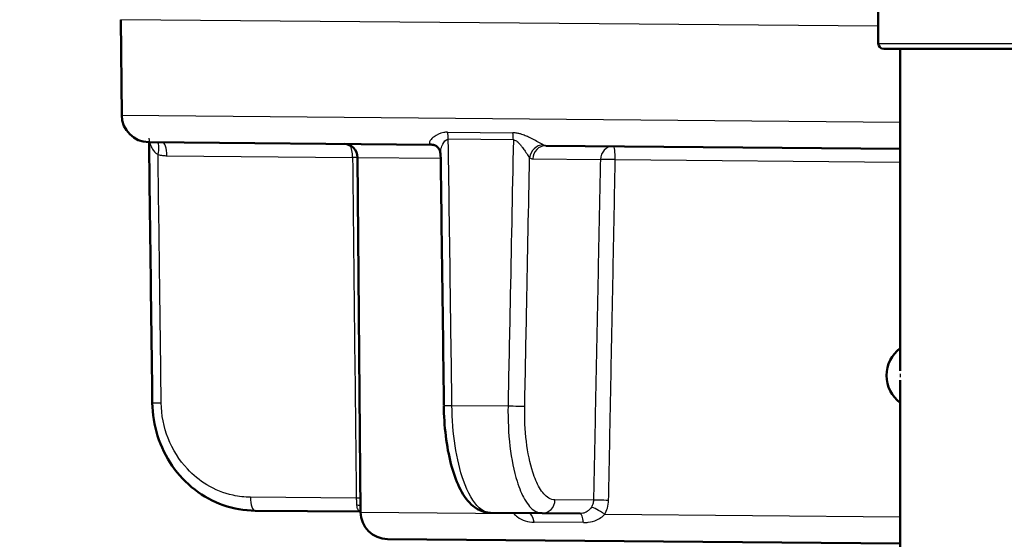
# Model space of a CAD drawing. Header units: millimetres. Extents: x 100 to 2000, y 93 to 2870.
# Tile 24 of 32: x 476 to 512, y 1670 to 1689. Entities that reach past the tile are written whole.
import ezdxf

# ---------------------------------------------------------------- set-up
doc = ezdxf.new("R2010")
doc.units = ezdxf.units.MM
doc.header["$LTSCALE"] = 10
for name, color, linetype, lineweight in [('Dimensions(ISO)', 7, 'Continuous', 25), ('Hatch', 7, 'Continuous', 9), ('Visible Edges(ISO)', 7, 'Continuous', 50), ('Visible Tangent Edges(ISO)', 7, 'Continuous', 25)]:
    doc.layers.add(name, color=color, linetype=linetype, lineweight=lineweight)
doc.styles.add('Text_3.5mm', font='arial.ttf', dxfattribs={"width": 0.9})
doc.dimstyles.new('KS-STANDARD', dxfattribs={"dimscale": 10, "dimtxt": 3.5, "dimasz": 2.5, "dimexe": 3.175, "dimexo": 0, "dimgap": 0.8, "dimtad": 1, "dimdec": 1, "dimrnd": 1e-08, "dimtxsty": 'Text_3.5mm', "dimcen": 0.09, "dimdle": 10, "dimclrd": 7, "dimclre": 7, "dimclrt": 7, "dimadec": 0, "dimazin": 2, "dimtfac": 0.714286, "dimtdec": 4, "dimtmove": 0, "dimatfit": 3, "dimfxl": 0, "dimtolj": 1, "dimlwd": 25, "dimlwe": 25, "dimarcsym": 0})

# ---------------------------------------------------------------- blocks, each defined once
blk = doc.blocks.new('*D11')
at = {"layer": 'Defpoints', "color": 0, "linetype": 'Continuous'}
for p in [(650.425, 2053.773), (399.025, 1761.492), (650.425, 1557.903)]:
    blk.add_point(p, dxfattribs=at)
at = {"layer": 'Dimensions(ISO)', "color": 7, "linetype": 'Continuous', "lineweight": 25}
for p, q in [((399.025, 1761.492), (399.025, 2085.523)), ((650.425, 1557.903), (650.425, 2085.523)), ((424.025, 2053.773), (625.425, 2053.773))]:
    blk.add_line(p, q, dxfattribs=at)
at = {"layer": 'Dimensions(ISO)', "color": 7, "linetype": 'Continuous'}
for points in [[(424.025, 2057.94), (424.025, 2049.607), (399.025, 2053.773)], [(625.425, 2057.94), (625.425, 2049.607), (650.425, 2053.773)]]:
    blk.add_solid(points, dxfattribs=at)
at = {"layer": 'Dimensions(ISO)', "color": 7, "linetype": 'Continuous', "lineweight": 25, "insert": (493.199, 2079.644), "char_height": 35, "attachment_point": 4, "style": 'Text_3.5mm'}
blk.add_mtext('\\A1;251', dxfattribs=at)

msp = doc.modelspace()

# ---------------------------------------------------------------- hatches: boundary and pattern name
at = {"layer": 'Hatch'}
h = msp.add_hatch(dxfattribs=at)
h.set_pattern_fill('ANSI31', color=256, scale=254, angle=90, style=0)
h.set_pattern_definition([(135, (0, 0), (-22.45064, -22.45064), [])])
edge = h.paths.add_edge_path()
edge.add_line((590.425, 1545.3), (605.755, 1545.3))
edge.add_line((605.755, 1545.3), (605.619, 1547.242))
edge.add_ellipse((605.321, 1546.079), major_axis=(1.199, -0.042), ratio=1, start_angle=77.607, end_angle=90)
edge.add_line((605.363, 1547.278), (593.404, 1547.696))
edge.add_ellipse((593.408, 1547.796), major_axis=(-0.0999, 0.0035), ratio=1, start_angle=0, end_angle=90, ccw=False)
edge.add_line((593.308, 1547.8), (593.322, 1548.199))
edge.add_ellipse((593.422, 1548.196), major_axis=(0.0035, 0.0999), ratio=1, start_angle=2, end_angle=90, ccw=False)
edge.add_line((593.422, 1548.296), (605.546, 1548.296))
edge.add_line((605.546, 1548.296), (605.475, 1549.303))
edge.add_ellipse((604.478, 1549.234), major_axis=(-0.07, 0.998), ratio=1, start_angle=270, end_angle=341)
edge.add_line((604.736, 1550.2), (594.691, 1552.891))
edge.add_ellipse((594.95, 1553.857), major_axis=(-0.966, 0.259), ratio=1, start_angle=54.5, end_angle=90, ccw=False)
edge.add_line((594.178, 1553.221), (592.514, 1555.24))
edge.add_ellipse((593.286, 1555.876), major_axis=(-0.636, 0.772), ratio=1, start_angle=54.5, end_angle=90, ccw=False)
edge.add_line((592.288, 1555.806), (592.141, 1557.903))
edge.add_ellipse((588.65, 1557.659), major_axis=(-0.244, 3.491), ratio=1, start_angle=270, end_angle=353)
edge.add_line((588.833, 1561.154), (564.358, 1562.436))
edge.add_spline(control_points=[(564.358, 1562.436), (562.726, 1562.522), (561.119, 1562.874), (558.081, 1564.082), (556.672, 1564.93), (553.938, 1567.254), (552.712, 1568.798), (550.919, 1572.269), (550.371, 1574.163), (550.201, 1576.109)], knot_values=[-2.152597, -2.152597, -2.152597, -2.152597, -1.662265, -1.662265, -1.171933, -1.171933, -0.585967, -0.585967, 0, 0, 0, 0], degree=3, periodic=0)
edge.add_line((550.201, 1576.109), (534.986, 1750.016))
edge.add_ellipse((533.491, 1749.885), major_axis=(-0.131, 1.494), ratio=1, start_angle=270, end_angle=354.5)
edge.add_line((533.504, 1751.385), (525.02, 1751.459))
edge.add_line((525.02, 1751.459), (516.067, 1751.538))
edge.add_line((516.067, 1751.538), (516.011, 1745.038))
edge.add_line((516.011, 1745.038), (517.725, 1745.023))
edge.add_ellipse((517.716, 1744.023), major_axis=(1, -0.009), ratio=1, start_angle=10, end_angle=90, ccw=False)
edge.add_line((518.702, 1744.188), (518.914, 1742.926))
edge.add_ellipse((519.407, 1743.008), major_axis=(0.083, -0.493), ratio=1, start_angle=270, end_angle=350)
edge.add_line((519.402, 1742.508), (525.54, 1742.455))
edge.add_ellipse((525.501, 1737.955), major_axis=(4.5, -0.039), ratio=1, start_angle=5.5, end_angle=90, ccw=False)
edge.add_line((529.984, 1738.347), (544.563, 1571.702))
edge.add_spline(control_points=[(544.563, 1571.702), (544.753, 1569.531), (545.297, 1567.405), (547.048, 1563.414), (548.244, 1561.575), (551.468, 1558.041), (553.582, 1556.478), (558.29, 1554.251), (560.84, 1553.608), (563.44, 1553.472)], knot_values=[-2.870129, -2.870129, -2.870129, -2.870129, -2.216354, -2.216354, -1.562578, -1.562578, -0.781289, -0.781289, 0, 0, 0, 0], degree=3, periodic=0)
edge.add_line((563.44, 1553.472), (577.941, 1552.712))
edge.add_ellipse((577.418, 1542.726), major_axis=(9.986, -0.523), ratio=1, start_angle=37.8602, end_angle=90, ccw=False)
edge.add_ellipse((593.829, 1554.157), major_axis=(5.716, -8.205), ratio=1, start_angle=270, end_angle=302.2923)
edge.add_ellipse((590.425, 1544.8), major_axis=(0.143, 0.479), ratio=1, start_angle=16.5598, end_angle=90, ccw=False)
edge = h.paths.add_edge_path()
edge.add_line((476.022, 1751.887), (467.538, 1751.961))
edge.add_ellipse((467.564, 1754.961), major_axis=(-3, 0.026), ratio=1, start_angle=5.5, end_angle=90, ccw=False)
edge.add_line((464.576, 1754.699), (464.145, 1759.622))
edge.add_ellipse((462.651, 1759.492), major_axis=(-0.131, 1.494), ratio=1, start_angle=270, end_angle=355)
edge.add_line((462.651, 1760.992), (447.525, 1760.992))
edge.add_line((447.525, 1760.992), (447.525, 1754.992))
edge.add_line((447.525, 1754.992), (449.025, 1754.992))
edge.add_line((449.025, 1754.992), (453.025, 1754.992))
edge.add_ellipse((453.025, 1753.992), major_axis=(1, 0), ratio=1, start_angle=0, end_angle=90, ccw=False)
edge.add_line((454.025, 1753.992), (454.025, 1744.041))
edge.add_line((454.025, 1744.041), (455.854, 1737.215))
edge.add_ellipse((458.752, 1737.992), major_axis=(0.776, -2.898), ratio=1, start_angle=270, end_angle=345)
edge.add_line((458.752, 1734.992), (460.898, 1734.992))
edge.add_ellipse((460.898, 1737.992), major_axis=(3, 0), ratio=1, start_angle=270, end_angle=345.7615)
edge.add_line((463.806, 1737.254), (464.487, 1739.937))
edge.add_ellipse((468.364, 1738.953), major_axis=(0.984, 3.877), ratio=1, start_angle=13.7385, end_angle=90, ccw=False)
edge.add_line((468.399, 1742.953), (481.483, 1742.839))
edge.add_ellipse((481.488, 1743.339), major_axis=(0.5, -0.004), ratio=1, start_angle=270, end_angle=350)
edge.add_line((481.979, 1743.248), (482.212, 1744.506))
edge.add_ellipse((483.196, 1744.324), major_axis=(0.182, 0.983), ratio=1, start_angle=10, end_angle=90, ccw=False)
edge.add_line((483.204, 1745.324), (484.919, 1745.309))
edge.add_line((484.919, 1745.309), (484.975, 1751.809))
edge.add_line((484.975, 1751.809), (476.022, 1751.887))
edge = h.paths.add_edge_path()
edge.add_line((705.458, 1545.3), (710.425, 1545.3))
edge.add_ellipse((710.425, 1544.8), major_axis=(0.5, 0), ratio=1, start_angle=16.5598, end_angle=90, ccw=False)
edge.add_ellipse((707.022, 1554.157), major_axis=(9.215, 3.883), ratio=1, start_angle=270, end_angle=302.2923)
edge.add_ellipse((723.433, 1542.726), major_axis=(5.716, 8.205), ratio=1, start_angle=37.8602, end_angle=90, ccw=False)
edge.add_line((722.909, 1552.712), (905.381, 1562.275))
edge.add_spline(control_points=[(905.381, 1562.275), (907.557, 1562.389), (909.7, 1562.858), (913.75, 1564.469), (915.63, 1565.6), (919.274, 1568.699), (920.909, 1570.757), (923.299, 1575.385), (924.031, 1577.91), (924.258, 1580.505)], knot_values=[-2.870129, -2.870129, -2.870129, -2.870129, -2.216354, -2.216354, -1.562578, -1.562578, -0.781289, -0.781289, 0, 0, 0, 0], degree=3, periodic=0)
edge.add_line((924.258, 1580.505), (935.37, 1707.523))
edge.add_ellipse((1034.99, 1698.808), major_axis=(8.716, 99.619), ratio=1, start_angle=77, end_angle=90, ccw=False)
edge.add_line((939.884, 1729.71), (941.439, 1734.494))
edge.add_ellipse((922.418, 1740.674), major_axis=(6.18, 19.021), ratio=1, start_angle=270, end_angle=273)
edge.add_line((941.736, 1735.498), (944.025, 1744.041))
edge.add_line((944.025, 1744.041), (944.025, 1753.992))
edge.add_ellipse((945.025, 1753.992), major_axis=(0, 1), ratio=1, start_angle=0, end_angle=90, ccw=False)
edge.add_line((945.025, 1754.992), (949.025, 1754.992))
edge.add_line((949.025, 1754.992), (950.525, 1754.992))
edge.add_line((950.525, 1754.992), (950.525, 1760.992))
edge.add_line((950.525, 1760.992), (935.4, 1760.992))
edge.add_ellipse((935.4, 1759.492), major_axis=(-1.5, 0), ratio=1, start_angle=270, end_angle=355)
edge.add_line((933.906, 1759.622), (918.62, 1584.911))
edge.add_spline(control_points=[(918.62, 1584.911), (918.478, 1583.283), (918.07, 1581.689), (916.757, 1578.696), (915.86, 1577.316), (913.442, 1574.666), (911.856, 1573.494), (908.325, 1571.824), (906.413, 1571.342), (904.462, 1571.239)], knot_values=[-2.152597, -2.152597, -2.152597, -2.152597, -1.662265, -1.662265, -1.171933, -1.171933, -0.585967, -0.585967, 0, 0, 0, 0], degree=3, periodic=0)
edge.add_line((904.462, 1571.239), (712.018, 1561.154))
edge.add_ellipse((712.201, 1557.659), major_axis=(-3.495, -0.183), ratio=1, start_angle=270, end_angle=353)
edge.add_line((708.709, 1557.903), (708.563, 1555.806))
edge.add_ellipse((707.565, 1555.876), major_axis=(-0.07, -0.998), ratio=1, start_angle=54.5, end_angle=90, ccw=False)
edge.add_line((708.337, 1555.24), (706.673, 1553.221))
edge.add_ellipse((705.901, 1553.857), major_axis=(-0.636, -0.772), ratio=1, start_angle=54.5, end_angle=90, ccw=False)
edge.add_line((706.16, 1552.891), (696.114, 1550.2))
edge.add_ellipse((696.373, 1549.234), major_axis=(-0.966, -0.259), ratio=1, start_angle=270, end_angle=341)
edge.add_line((695.376, 1549.303), (695.305, 1548.296))
edge.add_line((695.305, 1548.296), (707.429, 1548.296))
edge.add_ellipse((707.429, 1548.196), major_axis=(0.1, 0), ratio=1, start_angle=2, end_angle=90, ccw=False)
edge.add_line((707.529, 1548.199), (707.543, 1547.8))
edge.add_ellipse((707.443, 1547.796), major_axis=(0.0035, -0.0999), ratio=1, start_angle=0, end_angle=90, ccw=False)
edge.add_line((707.446, 1547.696), (695.488, 1547.278))
edge.add_ellipse((695.53, 1546.079), major_axis=(1.162, 0.298), ratio=1, start_angle=77.607, end_angle=90)
edge.add_line((695.231, 1547.242), (695.096, 1545.3))
edge.add_line((695.096, 1545.3), (705.458, 1545.3))

# ---------------------------------------------------------------- linework, layer by layer
at = {"layer": 'Visible Edges(ISO)'}
for p, q in [((507.822, 1689.572), (507.822, 1687.972)), ((480.018, 1685.332), (479.987, 1688.841)), ((526.222, 1687.772), (508.022, 1687.772)), ((508.622, 1687.772), (508.622, 1675.948)), ((481.009, 1684.341), (491.413, 1684.25)), ((495.598, 1684.214), (508.622, 1684.1)), ((488.798, 1670.755), (488.684, 1683.783)), ((508.622, 1675.596), (508.622, 1668.448)), ((484.918, 1670.806), (488.77, 1670.773)), ((495.466, 1670.714), (493.57, 1670.731)), ((495.466, 1670.714), (496.868, 1670.702)), ((508.622, 1669.599), (489.789, 1669.764))]:
    msp.add_line(p, q, dxfattribs=at)
for centre, radius, start, end in [((508.022, 1687.972), 0.2, 180, 270), ((481.018, 1685.341), 1, 180.5, 269.5), ((488.184, 1683.778), 0.5, 0.5, 89.5), ((509.372, 1675.772), 1.25, 126.8699, 233.1301), ((489.798, 1670.764), 1, 180.5, 269.5)]:
    msp.add_arc(centre, radius, start, end, dxfattribs=at)
for centre, major_axis, ratio, start_param, end_param in [((66944.164, 2261.442), (-2988.707, 70674.463), 0.939546, 1.539245, 1.53938), ((24656.963, 2629.74), (-696.058, 70688.679), 0.34197, 1.580809, 1.58094)]:
    msp.add_ellipse(centre, major_axis=major_axis, ratio=ratio, start_param=start_param, end_param=end_param, dxfattribs=at)
for points, knots in [([(491.413, 1684.25), (491.427, 1684.25), (491.441, 1684.249), (491.469, 1684.245), (491.482, 1684.242), (491.506, 1684.235), (491.518, 1684.231), (491.538, 1684.223), (491.547, 1684.219), (491.562, 1684.21), (491.568, 1684.206), (491.573, 1684.203)], [-0.03486292, -0.03486292, -0.03486292, -0.03486292, -0.02789034, -0.02789034, -0.02091775, -0.02091775, -0.01394517, -0.01394517, -0.00697258, -0.00697258, 0, 0, 0, 0]), ([(491.728, 1683.921), (491.727, 1683.935), (491.726, 1683.951), (491.72, 1683.989), (491.714, 1684.01), (491.698, 1684.053), (491.687, 1684.076), (491.66, 1684.119), (491.644, 1684.14), (491.609, 1684.176), (491.591, 1684.191), (491.573, 1684.203)], [-0.03700651, -0.03700651, -0.03700651, -0.03700651, -0.0296052, -0.0296052, -0.0222039, -0.0222039, -0.0148026, -0.0148026, -0.0074013, -0.0074013, 0, 0, 0, 0]), ([(484.918, 1670.806), (484.524, 1670.81), (484.126, 1670.879), (483.375, 1671.142), (483.021, 1671.334), (482.383, 1671.827), (482.104, 1672.122), (481.64, 1672.792), (481.459, 1673.163), (481.212, 1673.944), (481.146, 1674.359), (481.141, 1674.768)], [0, 0, 0, 0, 0.1081229, 0.1081229, 0.2162458, 0.2162458, 0.3243686, 0.3243686, 0.4324915, 0.4324915, 0.5406144, 0.5406144, 0.5406144, 0.5406144]), ([(491.85, 1674.674), (491.856, 1674.296), (491.881, 1673.913), (491.971, 1673.188), (492.035, 1672.842), (492.201, 1672.207), (492.301, 1671.923), (492.543, 1671.422), (492.682, 1671.208), (492.955, 1670.952), (493.058, 1670.877), (493.296, 1670.766), (493.432, 1670.732), (493.57, 1670.731)], [0, 0, 0, 0, 0.1081229, 0.1081229, 0.2162458, 0.2162458, 0.3243686, 0.3243686, 0.4324915, 0.4324915, 0.4860335, 0.4860335, 0.5406144, 0.5406144, 0.5406144, 0.5406144])]:
    msp.add_open_spline(points, degree=3, knots=knots, dxfattribs=at)
msp.add_open_spline([(488.77, 1670.773), (488.779, 1670.773), (488.788, 1670.772), (488.797, 1670.772)], degree=3, dxfattribs=at)
at = {"layer": 'Visible Tangent Edges(ISO)'}
for p, q in [((507.822, 1688.598), (479.987, 1688.841)), ((507.822, 1687.972), (526.422, 1687.972)), ((480.018, 1685.332), (508.622, 1685.083)), ((491.99, 1684.708), (494.389, 1684.687)), ((494.409, 1684.427), (492.019, 1684.448)), ((481.679, 1683.844), (488.502, 1683.784)), ((488.684, 1683.783), (491.73, 1683.756)), ((495.124, 1683.726), (497.607, 1683.705)), ((498.156, 1683.7), (508.622, 1683.609)), ((492.153, 1674.673), (494.214, 1674.655)), ((488.638, 1671.265), (484.751, 1671.299)), ((497.355, 1671.189), (495.94, 1671.201)), ((488.798, 1670.755), (494.425, 1670.706)), ((497.767, 1670.677), (508.622, 1670.582)), ((496.986, 1670.368), (495.169, 1670.383))]:
    msp.add_line(p, q, dxfattribs=at)
for centre, major_axis, ratio, start_param, end_param in [((491.818, 1684.441), (0.004, 0.5), 0.401993, 4.729842, 5.279169), ((494.269, 1684.42), (0.004, 0.5), 0.28062, 4.729842, 5.279169), ((481.183, 1683.879), (0.125, 0.484), 0.329269, 4.812065, 6.031466), ((481.508, 1683.837), (0.004, 0.5), 0.34202, 4.729842, 6.283185), ((488.331, 1683.777), (0.004, 0.5), 0.34202, 4.729842, 5.820568), ((491.29, 1683.791), (0.284, 0.412), 0.913572, 0, 0.528367), ((495.476, 1683.755), (0.288, 0.409), 0.916294, 0.590991, 2.118272), ((495.593, 1683.714), (0.004, 0.5), 0.939693, 0, 1.553343), ((498.077, 1683.692), (0.004, 0.5), 0.939693, 0, 1.553343), ((498.077, 1683.692), (0.004, 0.5), 0.15763, 4.729842, 6.283185), ((488.331, 1683.777), (-0.5, -0.005), 0.011472, 3.927987, 4.363086), ((498.077, 1683.692), (-0.5, 0.01), 0.019503, 4.554337, 5.934106), ((509.87, 1675.772), (0, -1.25), 0.997968, 4.661404, 4.763374), ((481.641, 1674.774), (-0.5, -0.006), 0.010756, 0, 1.221471), ((492.35, 1674.68), (-0.5, -0.007), 0.009532, 0, 1.165261), ((494.359, 1674.663), (0.5, -0.01), 0.021469, 4.419803, 5.934091), ((484.922, 1671.306), (-0.004, -0.5), 0.34202, 4.729842, 6.283185), ((488.467, 1671.258), (-0.5, -0.005), 0.011393, 4.001719, 4.363083), ((488.498, 1670.749), (0.496, 0.062), 0.517433, 0.865583, 1.204942), ((495.47, 1671.214), (-0.004, -0.5), 0.939693, 0, 1.553343), ((497.674, 1670.669), (-0.425, 0.264), 0.112941, 4.562274, 5.986117), ((497.824, 1671.176), (-0.5, 0.01), 0.019719, 4.538716, 5.934104), ((494.18, 1670.699), (0.44, 0.238), 0.246082, 5.164111, 5.230173), ((494.968, 1670.219), (0.004, 0.5), 0.423599, 5.052226, 6.283185), ((496.864, 1670.202), (0.004, 0.5), 0.257773, 5.052226, 6.283185)]:
    msp.add_ellipse(centre, major_axis=major_axis, ratio=ratio, start_param=start_param, end_param=end_param, dxfattribs=at)
for points, knots in [([(491.99, 1684.708), (491.943, 1684.709), (491.896, 1684.704), (491.702, 1684.67), (491.589, 1684.606), (491.437, 1684.497), (491.388, 1684.448), (491.334, 1684.371), (491.322, 1684.341), (491.325, 1684.301), (491.332, 1684.288), (491.345, 1684.277)], [-0.1648578, -0.1648578, -0.1648578, -0.1648578, -0.1488801, -0.1488801, -0.0943606, -0.0943606, -0.0524226, -0.0524226, -0.0201625, -0.0201625, 0, 0, 0, 0]), ([(495.507, 1684.241), (495.485, 1684.254), (495.455, 1684.272), (495.363, 1684.324), (495.297, 1684.361), (495.163, 1684.432), (495.1, 1684.465), (494.986, 1684.52), (494.938, 1684.542), (494.836, 1684.586), (494.782, 1684.607), (494.689, 1684.638), (494.652, 1684.649), (494.57, 1684.669), (494.523, 1684.677), (494.448, 1684.685), (494.418, 1684.687), (494.389, 1684.687)], [-0.1649041, -0.1649041, -0.1649041, -0.1649041, -0.1394506, -0.1394506, -0.1030832, -0.1030832, -0.0751083, -0.0751083, -0.0560666, -0.0560666, -0.0364643, -0.0364643, -0.0239228, -0.0239228, -0.0092011, -0.0092011, 0, 0, 0, 0]), ([(481.017, 1684.487), (481.018, 1684.473), (481.019, 1684.457), (481.029, 1684.374), (481.051, 1684.292), (481.106, 1684.159), (481.135, 1684.103), (481.202, 1684.01), (481.237, 1683.971), (481.301, 1683.918), (481.327, 1683.901), (481.354, 1683.887)], [0.0290227, 0.0290227, 0.0290227, 0.0290227, 0.040912, 0.040912, 0.0858325, 0.0858325, 0.1187154, 0.1187154, 0.1471107, 0.1471107, 0.1648578, 0.1648578, 0.1648578, 0.1648578]), ([(491.728, 1683.921), (491.727, 1683.943), (491.729, 1683.966), (491.739, 1684.056), (491.757, 1684.129), (491.822, 1684.295), (491.875, 1684.391), (491.971, 1684.443), (491.995, 1684.449), (492.019, 1684.448)], [0.0370065, 0.0370065, 0.0370065, 0.0370065, 0.0524226, 0.0524226, 0.0943606, 0.0943606, 0.1488801, 0.1488801, 0.1648578, 0.1648578, 0.1648578, 0.1648578]), ([(492.153, 1674.673), (492.136, 1675.917), (492.119, 1677.16), (492.075, 1680.419), (492.047, 1682.433), (492.019, 1684.448)], [0, 0, 0, 0, 0.3730972, 0.3730972, 0.9775966, 0.9775966, 0.9775966, 0.9775966]), ([(494.409, 1684.427), (494.369, 1682.407), (494.329, 1680.387), (494.264, 1677.13), (494.239, 1675.893), (494.214, 1674.655)], [-0.9775966, -0.9775966, -0.9775966, -0.9775966, -0.371352, -0.371352, 0, 0, 0, 0]), ([(494.409, 1684.427), (494.424, 1684.427), (494.439, 1684.425), (494.478, 1684.414), (494.502, 1684.402), (494.544, 1684.374), (494.564, 1684.358), (494.612, 1684.313), (494.64, 1684.282), (494.693, 1684.218), (494.719, 1684.185), (494.779, 1684.103), (494.813, 1684.054), (494.885, 1683.948), (494.922, 1683.892), (494.974, 1683.815), (494.993, 1683.788), (495.006, 1683.767)], [0, 0, 0, 0, 0.0092011, 0.0092011, 0.0239228, 0.0239228, 0.0364643, 0.0364643, 0.0560666, 0.0560666, 0.0751083, 0.0751083, 0.1030832, 0.1030832, 0.1394506, 0.1394506, 0.1649041, 0.1649041, 0.1649041, 0.1649041]), ([(491.345, 1684.277), (491.356, 1684.268), (491.368, 1684.262), (491.39, 1684.253), (491.401, 1684.25), (491.413, 1684.25)], [0, 0, 0, 0, 0.01743146, 0.01743146, 0.03486292, 0.03486292, 0.03486292, 0.03486292]), ([(495.598, 1684.214), (495.582, 1684.214), (495.567, 1684.216), (495.537, 1684.225), (495.521, 1684.232), (495.507, 1684.241)], [0, 0, 0, 0, 0.01743146, 0.01743146, 0.03486292, 0.03486292, 0.03486292, 0.03486292]), ([(481.354, 1683.887), (481.407, 1683.873), (481.461, 1683.862), (481.57, 1683.848), (481.625, 1683.844), (481.679, 1683.844)], [-0.03486292, -0.03486292, -0.03486292, -0.03486292, -0.01743146, -0.01743146, 0, 0, 0, 0]), ([(481.47, 1674.767), (481.454, 1676.004), (481.438, 1677.242), (481.399, 1680.282), (481.377, 1682.084), (481.354, 1683.887)], [0, 0, 0, 0, 0.371352, 0.371352, 0.9121145, 0.9121145, 0.9121145, 0.9121145]), ([(488.502, 1683.784), (488.524, 1681.698), (488.547, 1679.611), (488.592, 1675.438), (488.615, 1673.352), (488.638, 1671.265)], [0, 0, 0, 0, 0.626034, 0.626034, 1.252068, 1.252068, 1.252068, 1.252068]), ([(494.828, 1674.65), (494.853, 1675.887), (494.877, 1677.125), (494.936, 1680.164), (494.971, 1681.966), (495.006, 1683.767)], [0, 0, 0, 0, 0.371352, 0.371352, 0.9121145, 0.9121145, 0.9121145, 0.9121145]), ([(495.006, 1683.767), (495.025, 1683.754), (495.045, 1683.744), (495.084, 1683.73), (495.104, 1683.727), (495.124, 1683.726)], [-0.03486292, -0.03486292, -0.03486292, -0.03486292, -0.01743146, -0.01743146, 0, 0, 0, 0]), ([(497.607, 1683.705), (497.586, 1682.662), (497.565, 1681.619), (497.523, 1679.533), (497.502, 1678.49), (497.481, 1677.447), (497.46, 1676.404), (497.439, 1675.361), (497.397, 1673.275), (497.376, 1672.232), (497.355, 1671.189)], [0, 0, 0, 0, 0.313017, 0.313017, 0.626034, 0.626034, 0.626034, 0.939051, 0.939051, 1.252068, 1.252068, 1.252068, 1.252068]), ([(497.911, 1671.184), (497.931, 1672.227), (497.952, 1673.27), (497.992, 1675.356), (498.013, 1676.399), (498.033, 1677.442), (498.054, 1678.485), (498.074, 1679.528), (498.115, 1681.614), (498.135, 1682.657), (498.156, 1683.7)], [-1.252068, -1.252068, -1.252068, -1.252068, -0.939051, -0.939051, -0.626034, -0.626034, -0.626034, -0.313017, -0.313017, 0, 0, 0, 0]), ([(484.751, 1671.299), (484.537, 1671.301), (484.322, 1671.325), (483.771, 1671.446), (483.447, 1671.576), (482.885, 1671.915), (482.643, 1672.112), (482.132, 1672.658), (481.886, 1673.048), (481.563, 1673.875), (481.475, 1674.324), (481.47, 1674.767)], [0, 0, 0, 0, 0.0682307, 0.0682307, 0.1773998, 0.1773998, 0.2724097, 0.2724097, 0.4078989, 0.4078989, 0.5406144, 0.5406144, 0.5406144, 0.5406144]), ([(493.57, 1670.731), (493.43, 1670.732), (493.287, 1670.795), (492.936, 1671.111), (492.735, 1671.459), (492.447, 1672.278), (492.342, 1672.718), (492.2, 1673.655), (492.159, 1674.168), (492.153, 1674.673)], [-0.5406144, -0.5406144, -0.5406144, -0.5406144, -0.4352283, -0.4352283, -0.2666105, -0.2666105, -0.1327142, -0.1327142, 0, 0, 0, 0]), ([(494.214, 1674.655), (494.205, 1674.15), (494.23, 1673.637), (494.341, 1672.695), (494.432, 1672.25), (494.627, 1671.629), (494.721, 1671.406), (494.942, 1671.022), (495.071, 1670.876), (495.292, 1670.741), (495.379, 1670.715), (495.466, 1670.714)], [-0.5406144, -0.5406144, -0.5406144, -0.5406144, -0.4078989, -0.4078989, -0.2724097, -0.2724097, -0.1773998, -0.1773998, -0.0682307, -0.0682307, 0, 0, 0, 0]), ([(495.94, 1671.201), (495.862, 1671.202), (495.784, 1671.225), (495.587, 1671.343), (495.472, 1671.471), (495.275, 1671.807), (495.192, 1672.002), (495.019, 1672.545), (494.939, 1672.934), (494.841, 1673.759), (494.82, 1674.208), (494.828, 1674.65)], [0, 0, 0, 0, 0.0682307, 0.0682307, 0.1773998, 0.1773998, 0.2724097, 0.2724097, 0.4078989, 0.4078989, 0.5406144, 0.5406144, 0.5406144, 0.5406144]), ([(488.638, 1671.265), (488.639, 1671.22), (488.64, 1671.175), (488.643, 1671.089), (488.644, 1671.048), (488.646, 1671.011)], [-0.1550764, -0.1550764, -0.1550764, -0.1550764, -0.1280719, -0.1280719, -0.10170184, -0.10170184, -0.10170184, -0.10170184]), ([(488.646, 1671.011), (488.648, 1670.976), (488.654, 1670.943), (488.679, 1670.868), (488.702, 1670.832), (488.742, 1670.785), (488.759, 1670.773), (488.77, 1670.773)], [-0.4752892, -0.4752892, -0.4752892, -0.4752892, -0.4506715, -0.4506715, -0.4112832, -0.4112832, -0.3741717, -0.3741717, -0.3741717, -0.3741717]), ([(497.277, 1670.935), (497.261, 1670.911), (497.243, 1670.887), (497.193, 1670.83), (497.16, 1670.8), (497.073, 1670.744), (497.019, 1670.721), (496.931, 1670.704), (496.899, 1670.702), (496.868, 1670.702)], [-0.4752892, -0.4752892, -0.4752892, -0.4752892, -0.457726, -0.457726, -0.4296248, -0.4296248, -0.3930932, -0.3930932, -0.3741717, -0.3741717, -0.3741717, -0.3741717]), ([(497.355, 1671.189), (497.354, 1671.142), (497.346, 1671.094), (497.318, 1671.009), (497.3, 1670.971), (497.277, 1670.935)], [-0.1550764, -0.1550764, -0.1550764, -0.1550764, -0.1267837, -0.1267837, -0.10170184, -0.10170184, -0.10170184, -0.10170184]), ([(497.767, 1670.677), (497.809, 1670.748), (497.843, 1670.824), (497.894, 1670.995), (497.909, 1671.09), (497.911, 1671.184)], [0.10170184, 0.10170184, 0.10170184, 0.10170184, 0.1267837, 0.1267837, 0.1550764, 0.1550764, 0.1550764, 0.1550764]), ([(494.425, 1670.706), (494.461, 1670.659), (494.506, 1670.615), (494.641, 1670.514), (494.741, 1670.465), (494.951, 1670.401), (495.061, 1670.384), (495.169, 1670.383)], [0, 0, 0, 0, 0.0246177, 0.0246177, 0.0640061, 0.0640061, 0.1011176, 0.1011176, 0.1011176, 0.1011176]), ([(496.986, 1670.368), (497.045, 1670.367), (497.104, 1670.371), (497.272, 1670.393), (497.377, 1670.422), (497.544, 1670.497), (497.61, 1670.537), (497.704, 1670.613), (497.738, 1670.644), (497.767, 1670.677)], [0.3741717, 0.3741717, 0.3741717, 0.3741717, 0.3930932, 0.3930932, 0.4296248, 0.4296248, 0.457726, 0.457726, 0.4752892, 0.4752892, 0.4752892, 0.4752892])]:
    msp.add_open_spline(points, degree=3, knots=knots, dxfattribs=at)
msp.add_open_spline([(494.416, 1670.723), (494.419, 1670.717), (494.422, 1670.712), (494.425, 1670.706)], degree=3, dxfattribs=at)

# ---------------------------------------------------------------- dimensions: what is measured, and where the dimension line sits
at = {"layer": 'Dimensions(ISO)', "color": 7, "linetype": 'Continuous', "lineweight": 25}
dim = msp.add_linear_dim(base=(650.425, 2053.773), p1=(399.025, 1761.492), p2=(650.425, 1557.903), angle=180, dimstyle='KS-STANDARD', override={"dimgap": 0.8, "dimdec": 0, "dimtol": 0, "dimlim": 0, "dimtp": 0, "dimtm": 0, "dimtdec": 4, "dimtofl": 0, "dimatfit": 1}, dxfattribs=at)
dim.commit()
dim.dimension.update_dxf_attribs({"geometry": '*D11', "text_midpoint": (525.225, 2053.773), "dimtype": 160})

doc.saveas('drawing.dxf')
